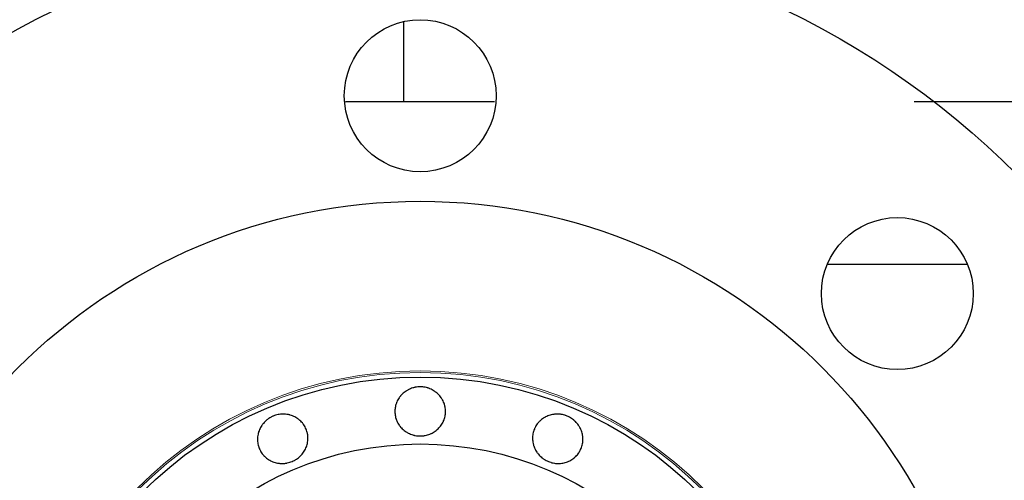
# Model space of a CAD drawing. Header units: inches. Extents: x 0 to 20790, y -12 to 14700.
# Tile 12 of 256: x 2811 to 2928, y 5628 to 5683. Entities that reach past the tile are written whole.
import ezdxf

# ---------------------------------------------------------------- set-up
doc = ezdxf.new("R2010")
doc.units = ezdxf.units.IN
doc.layers.add('1', color=7, linetype='Continuous', true_color=0xffffff)
doc.layers.add('254', color=7, linetype='Continuous', true_color=0xffffff)
doc.styles.add('latin_extended', font='simplex.shx')
doc.dimstyles.get("Standard").update_dxf_attribs({"dimtxt": 0.18, "dimasz": 0.18, "dimexe": 0.18, "dimexo": 0.0625, "dimgap": 0.09, "dimtad": 0, "dimtih": 1, "dimtoh": 1, "dimdec": 4, "dimzin": 0, "dimdsep": 46, "dimtxsty": 'Standard', "dimcen": 0.09, "dimadec": 0, "dimazin": 0, "dimtfac": 1, "dimtdec": 4, "dimtofl": 0, "dimtmove": 0, "dimatfit": 3, "dimfxl": 1, "dimtolj": 1, "dimtzin": 0, "dimarcsym": 0})

# ---------------------------------------------------------------- blocks, each defined once
blk = doc.blocks.new('_U11')
at = {"layer": '254', "color": 3, "linetype": 'Continuous', "lineweight": 13, "transparency": 16777216}
for p, q in [((1931.41, 6671.99), (1001.41, 6671.99)), ((1036.41, 6549.49), (1036.41, 5456.49)), ((7972.41, 5333.99), (1001.41, 5333.99))]:
    blk.add_line(p, q, dxfattribs=at)
at = {"layer": '254', "color": 3, "transparency": 16777216}
for points in [[(1056.83, 6549.49), (1015.99, 6549.49), (1036.41, 6671.99)], [(1015.99, 5456.49), (1056.83, 5456.49), (1036.41, 5333.99)]]:
    blk.add_solid(points, dxfattribs=at)
at = {"layer": 'Defpoints', "color": 0, "transparency": 16777216}
for p in [(1966.41, 6671.99), (1036.41, 5333.99), (8007.41, 5333.99)]:
    blk.add_point(p, dxfattribs=at)
at = {"layer": '254', "color": 2, "lineweight": 13, "transparency": 16777216, "insert": (852.66, 5798.82), "char_height": 122.5, "attachment_point": 1, "rotation": 90, "style": 'latin_extended'}
blk.add_mtext('\\A1;\\C2;1338', dxfattribs=at)

msp = doc.modelspace()

# ---------------------------------------------------------------- linework, layer by layer
at = {"layer": '1', "color": 2, "linetype": 'Continuous', "lineweight": 25}
for p, q in [((2856.411, 5682.761), (2856.411, 5673.273)), ((2923.298, 5653.987), (2906.658, 5653.987))]:
    msp.add_line(p, q, dxfattribs=at)
for centre, radius in [((2858.411, 5593.987), 100), ((2858.411, 5673.987), 9), ((2858.411, 5593.987), 67.5), ((2914.98, 5650.555), 9), ((2858.411, 5593.987), 46.681), ((2858.411, 5593.987), 38.75)]:
    msp.add_circle(centre, radius, dxfattribs=at)
at = {"layer": '1', "color": 110, "linetype": 'Continuous', "lineweight": 13}
for radius in [47.403, 47.21]:
    msp.add_circle((2858.411, 5593.987), radius, dxfattribs=at)
at = {"layer": '1', "color": 2, "linetype": 'Continuous', "lineweight": 25}
for points, knots in [([(2867.219, 5673.274), (2861.746, 5673.274), (2855.859, 5673.274), (2849.971, 5673.274), (2849.556, 5673.274)], [0, 0, 0, 0, 0.9295595, 1, 1, 1, 1]), ([(3002.408, 5673.274), (3002.211, 5673.274), (2991.408, 5673.274), (2972.57, 5673.274), (2948.05, 5673.274), (2930.373, 5673.274), (2920.732, 5673.274), (2916.967, 5673.274)], [0, 0, 0, 0, 0.0068844, 0.3793156, 0.6614683, 0.8678076, 1, 1, 1, 1]), ([(2858.411, 5639.51), (2858.511, 5639.51), (2858.609, 5639.505), (2858.805, 5639.486), (2858.902, 5639.472), (2859.094, 5639.435), (2859.19, 5639.412), (2859.308, 5639.377), (2859.331, 5639.369), (2859.378, 5639.354), (2859.402, 5639.346), (2859.472, 5639.322), (2859.518, 5639.304), (2859.654, 5639.248), (2859.743, 5639.207), (2859.915, 5639.117), (2859.999, 5639.067), (2860.121, 5638.987), (2860.162, 5638.96), (2860.241, 5638.902), (2860.28, 5638.873), (2860.395, 5638.781), (2860.468, 5638.717), (2860.605, 5638.582), (2860.736, 5638.44), (2860.853, 5638.287), (2860.935, 5638.167), (2860.961, 5638.126), (2861.012, 5638.044), (2861.036, 5638.002), (2861.106, 5637.876), (2861.148, 5637.791), (2861.223, 5637.616), (2861.256, 5637.526), (2861.299, 5637.39), (2861.312, 5637.343), (2861.33, 5637.274), (2861.336, 5637.25), (2861.346, 5637.203), (2861.351, 5637.18), (2861.394, 5636.969), (2861.411, 5636.78), (2861.411, 5636.495), (2861.407, 5636.4), (2861.396, 5636.281), (2861.393, 5636.257), (2861.387, 5636.21), (2861.378, 5636.139), (2861.333, 5635.881), (2861.262, 5635.655), (2861.167, 5635.436), (2861.147, 5635.393), (2861.115, 5635.328), (2861.105, 5635.306), (2861.082, 5635.264), (2861.071, 5635.243), (2861.012, 5635.138), (2860.962, 5635.056), (2860.853, 5634.899), (2860.795, 5634.823), (2860.671, 5634.676), (2860.605, 5634.605), (2860.465, 5634.47), (2860.392, 5634.406), (2860.24, 5634.286), (2860.162, 5634.23), (2859.999, 5634.125), (2859.915, 5634.076), (2859.785, 5634.008), (2859.741, 5633.986), (2859.652, 5633.945), (2859.607, 5633.925), (2859.38, 5633.833), (2859.193, 5633.778), (2858.952, 5633.732), (2858.903, 5633.724), (2858.806, 5633.711), (2858.757, 5633.705), (2858.608, 5633.692), (2858.51, 5633.687), (2858.215, 5633.687), (2858.02, 5633.704), (2857.777, 5633.75), (2857.728, 5633.761), (2857.632, 5633.784), (2857.49, 5633.822), (2857.352, 5633.87), (2857.171, 5633.943), (2857.083, 5633.984), (2856.953, 5634.052), (2856.911, 5634.075), (2856.826, 5634.124), (2856.784, 5634.15), (2856.661, 5634.23), (2856.503, 5634.343), (2856.358, 5634.469), (2856.22, 5634.603), (2856.154, 5634.674), (2856.076, 5634.766), (2856.06, 5634.785), (2856.03, 5634.823), (2855.985, 5634.88), (2855.943, 5634.938), (2855.861, 5635.057), (2855.811, 5635.138), (2855.718, 5635.304), (2855.676, 5635.39), (2855.619, 5635.521), (2855.601, 5635.566), (2855.576, 5635.633), (2855.568, 5635.656), (2855.552, 5635.701), (2855.515, 5635.815), (2855.485, 5635.93), (2855.429, 5636.208), (2855.411, 5636.397), (2855.411, 5636.613), (2855.412, 5636.637), (2855.413, 5636.684), (2855.415, 5636.756), (2855.427, 5636.922), (2855.462, 5637.157), (2855.509, 5637.341), (2855.551, 5637.478), (2855.567, 5637.523), (2855.6, 5637.614), (2855.618, 5637.659), (2855.675, 5637.791), (2855.717, 5637.877), (2855.81, 5638.044), (2855.86, 5638.126), (2855.942, 5638.245), (2855.97, 5638.284), (2856.014, 5638.342), (2856.028, 5638.361), (2856.059, 5638.399), (2856.074, 5638.418), (2856.152, 5638.511), (2856.218, 5638.582), (2856.356, 5638.717), (2856.501, 5638.845), (2856.658, 5638.959), (2856.78, 5639.039), (2856.822, 5639.065), (2856.907, 5639.115), (2856.95, 5639.139), (2857.08, 5639.207), (2857.168, 5639.248), (2857.349, 5639.322), (2857.441, 5639.354), (2857.582, 5639.396), (2857.653, 5639.416), (2857.725, 5639.432), (2857.773, 5639.443), (2857.797, 5639.448), (2857.919, 5639.472), (2858.017, 5639.486), (2858.164, 5639.501), (2858.213, 5639.504), (2858.312, 5639.509), (2858.362, 5639.51), (2858.411, 5639.51)], [0, 0, 0, 0, 0.015625, 0.015625, 0.03125, 0.03125, 0.046875, 0.046875, 0.0507812, 0.0507812, 0.0546875, 0.0546875, 0.0625, 0.0625, 0.078125, 0.078125, 0.09375, 0.09375, 0.1015625, 0.1015625, 0.109375, 0.109375, 0.125, 0.125, 0.140625, 0.15625, 0.15625, 0.1640625, 0.1640625, 0.171875, 0.171875, 0.1875, 0.1875, 0.203125, 0.203125, 0.2109375, 0.2109375, 0.2148437, 0.2148437, 0.21875, 0.21875, 0.25, 0.25, 0.265625, 0.265625, 0.2695312, 0.2695312, 0.2734375, 0.28125, 0.3125, 0.3125, 0.3203125, 0.3203125, 0.3242187, 0.3242187, 0.328125, 0.328125, 0.34375, 0.34375, 0.359375, 0.359375, 0.375, 0.375, 0.390625, 0.390625, 0.40625, 0.40625, 0.421875, 0.421875, 0.4296875, 0.4296875, 0.4375, 0.4375, 0.46875, 0.46875, 0.4765625, 0.4765625, 0.484375, 0.484375, 0.5, 0.5, 0.53125, 0.53125, 0.5390625, 0.5390625, 0.546875, 0.5625, 0.5625, 0.578125, 0.578125, 0.5859375, 0.5859375, 0.59375, 0.59375, 0.609375, 0.625, 0.625, 0.640625, 0.640625, 0.6445312, 0.6445312, 0.6484375, 0.65625, 0.65625, 0.671875, 0.671875, 0.6875, 0.6875, 0.6953125, 0.6953125, 0.6992187, 0.6992187, 0.703125, 0.71875, 0.71875, 0.75, 0.75, 0.7539062, 0.7539062, 0.7578125, 0.765625, 0.78125, 0.796875, 0.796875, 0.8046875, 0.8046875, 0.8125, 0.8125, 0.828125, 0.828125, 0.84375, 0.84375, 0.8515625, 0.8515625, 0.8554687, 0.8554687, 0.859375, 0.859375, 0.875, 0.875, 0.890625, 0.90625, 0.90625, 0.9140625, 0.9140625, 0.921875, 0.921875, 0.9375, 0.9375, 0.953125, 0.953125, 0.9609375, 0.9648437, 0.9648437, 0.96875, 0.96875, 0.984375, 0.984375, 0.9921875, 0.9921875, 1, 1, 1, 1]), ([(2840.99, 5636.045), (2841.082, 5636.083), (2841.175, 5636.116), (2841.363, 5636.173), (2841.458, 5636.197), (2841.65, 5636.237), (2841.747, 5636.252), (2841.87, 5636.264), (2841.894, 5636.267), (2841.943, 5636.271), (2841.968, 5636.272), (2842.042, 5636.276), (2842.092, 5636.278), (2842.239, 5636.279), (2842.336, 5636.274), (2842.53, 5636.257), (2842.627, 5636.243), (2842.77, 5636.216), (2842.818, 5636.206), (2842.913, 5636.184), (2842.961, 5636.171), (2843.102, 5636.13), (2843.194, 5636.099), (2843.373, 5636.027), (2843.547, 5635.946), (2843.714, 5635.849), (2843.836, 5635.769), (2843.876, 5635.742), (2843.954, 5635.685), (2843.992, 5635.656), (2844.105, 5635.566), (2844.177, 5635.503), (2844.313, 5635.371), (2844.378, 5635.301), (2844.47, 5635.191), (2844.499, 5635.153), (2844.543, 5635.096), (2844.557, 5635.076), (2844.585, 5635.037), (2844.598, 5635.017), (2844.718, 5634.838), (2844.807, 5634.67), (2844.916, 5634.408), (2844.948, 5634.318), (2844.983, 5634.203), (2844.99, 5634.18), (2845.003, 5634.134), (2845.021, 5634.065), (2845.078, 5633.81), (2845.099, 5633.574), (2845.096, 5633.336), (2845.094, 5633.288), (2845.089, 5633.216), (2845.087, 5633.192), (2845.083, 5633.144), (2845.08, 5633.12), (2845.067, 5633.001), (2845.051, 5632.906), (2845.011, 5632.719), (2844.986, 5632.627), (2844.928, 5632.444), (2844.894, 5632.353), (2844.817, 5632.174), (2844.774, 5632.087), (2844.679, 5631.918), (2844.628, 5631.836), (2844.518, 5631.677), (2844.46, 5631.6), (2844.365, 5631.487), (2844.333, 5631.45), (2844.266, 5631.378), (2844.232, 5631.342), (2844.057, 5631.17), (2843.906, 5631.048), (2843.701, 5630.914), (2843.659, 5630.888), (2843.574, 5630.838), (2843.531, 5630.814), (2843.399, 5630.745), (2843.31, 5630.703), (2843.037, 5630.59), (2842.85, 5630.531), (2842.608, 5630.481), (2842.56, 5630.472), (2842.462, 5630.456), (2842.413, 5630.45), (2842.267, 5630.434), (2842.17, 5630.429), (2841.975, 5630.427), (2841.878, 5630.431), (2841.732, 5630.444), (2841.684, 5630.449), (2841.587, 5630.462), (2841.538, 5630.47), (2841.394, 5630.497), (2841.205, 5630.541), (2841.022, 5630.602), (2840.843, 5630.673), (2840.755, 5630.713), (2840.648, 5630.768), (2840.626, 5630.78), (2840.584, 5630.803), (2840.521, 5630.839), (2840.459, 5630.876), (2840.338, 5630.954), (2840.261, 5631.01), (2840.111, 5631.128), (2840.04, 5631.191), (2839.937, 5631.291), (2839.903, 5631.325), (2839.854, 5631.378), (2839.838, 5631.396), (2839.806, 5631.432), (2839.728, 5631.523), (2839.657, 5631.618), (2839.499, 5631.853), (2839.41, 5632.021), (2839.328, 5632.22), (2839.319, 5632.242), (2839.301, 5632.287), (2839.276, 5632.354), (2839.224, 5632.512), (2839.166, 5632.742), (2839.139, 5632.93), (2839.126, 5633.073), (2839.123, 5633.121), (2839.119, 5633.217), (2839.118, 5633.265), (2839.12, 5633.409), (2839.127, 5633.505), (2839.148, 5633.695), (2839.163, 5633.79), (2839.193, 5633.931), (2839.204, 5633.978), (2839.222, 5634.048), (2839.229, 5634.071), (2839.242, 5634.118), (2839.249, 5634.141), (2839.285, 5634.257), (2839.319, 5634.348), (2839.395, 5634.526), (2839.48, 5634.699), (2839.581, 5634.864), (2839.664, 5634.985), (2839.692, 5635.025), (2839.752, 5635.104), (2839.782, 5635.142), (2839.876, 5635.255), (2839.942, 5635.327), (2840.081, 5635.464), (2840.153, 5635.529), (2840.267, 5635.622), (2840.326, 5635.667), (2840.386, 5635.71), (2840.426, 5635.739), (2840.447, 5635.753), (2840.55, 5635.821), (2840.635, 5635.872), (2840.766, 5635.941), (2840.81, 5635.964), (2840.899, 5636.006), (2840.944, 5636.026), (2840.99, 5636.045)], [0, 0, 0, 0, 0.015625, 0.015625, 0.03125, 0.03125, 0.046875, 0.046875, 0.0507812, 0.0507812, 0.0546875, 0.0546875, 0.0625, 0.0625, 0.078125, 0.078125, 0.09375, 0.09375, 0.1015625, 0.1015625, 0.109375, 0.109375, 0.125, 0.125, 0.140625, 0.15625, 0.15625, 0.1640625, 0.1640625, 0.171875, 0.171875, 0.1875, 0.1875, 0.203125, 0.203125, 0.2109375, 0.2109375, 0.2148437, 0.2148437, 0.21875, 0.21875, 0.25, 0.25, 0.265625, 0.265625, 0.2695312, 0.2695312, 0.2734375, 0.28125, 0.3125, 0.3125, 0.3203125, 0.3203125, 0.3242187, 0.3242187, 0.328125, 0.328125, 0.34375, 0.34375, 0.359375, 0.359375, 0.375, 0.375, 0.390625, 0.390625, 0.40625, 0.40625, 0.421875, 0.421875, 0.4296875, 0.4296875, 0.4375, 0.4375, 0.46875, 0.46875, 0.4765625, 0.4765625, 0.484375, 0.484375, 0.5, 0.5, 0.53125, 0.53125, 0.5390625, 0.5390625, 0.546875, 0.546875, 0.5625, 0.5625, 0.578125, 0.578125, 0.5859375, 0.5859375, 0.59375, 0.59375, 0.609375, 0.625, 0.625, 0.640625, 0.640625, 0.6445312, 0.6445312, 0.6484375, 0.65625, 0.65625, 0.671875, 0.671875, 0.6875, 0.6875, 0.6953125, 0.6953125, 0.6992187, 0.6992187, 0.703125, 0.71875, 0.71875, 0.75, 0.75, 0.7539062, 0.7539062, 0.7578125, 0.765625, 0.78125, 0.796875, 0.796875, 0.8046875, 0.8046875, 0.8125, 0.8125, 0.828125, 0.828125, 0.84375, 0.84375, 0.8515625, 0.8515625, 0.8554687, 0.8554687, 0.859375, 0.859375, 0.875, 0.875, 0.890625, 0.90625, 0.90625, 0.9140625, 0.9140625, 0.921875, 0.921875, 0.9375, 0.9375, 0.953125, 0.953125, 0.9609375, 0.9648437, 0.9648437, 0.96875, 0.96875, 0.984375, 0.984375, 0.9921875, 0.9921875, 1, 1, 1, 1]), ([(2875.832, 5636.045), (2875.924, 5636.007), (2876.014, 5635.965), (2876.187, 5635.872), (2876.271, 5635.822), (2876.434, 5635.714), (2876.514, 5635.656), (2876.609, 5635.578), (2876.628, 5635.563), (2876.666, 5635.531), (2876.685, 5635.514), (2876.74, 5635.465), (2876.776, 5635.431), (2876.881, 5635.328), (2876.946, 5635.256), (2877.071, 5635.106), (2877.13, 5635.028), (2877.212, 5634.908), (2877.239, 5634.867), (2877.29, 5634.783), (2877.315, 5634.741), (2877.386, 5634.612), (2877.428, 5634.525), (2877.504, 5634.347), (2877.571, 5634.167), (2877.619, 5633.98), (2877.649, 5633.838), (2877.658, 5633.79), (2877.674, 5633.695), (2877.68, 5633.647), (2877.696, 5633.504), (2877.703, 5633.409), (2877.705, 5633.219), (2877.702, 5633.123), (2877.689, 5632.981), (2877.683, 5632.933), (2877.673, 5632.862), (2877.669, 5632.838), (2877.661, 5632.791), (2877.657, 5632.767), (2877.615, 5632.556), (2877.559, 5632.374), (2877.45, 5632.111), (2877.41, 5632.025), (2877.354, 5631.92), (2877.342, 5631.898), (2877.319, 5631.857), (2877.283, 5631.795), (2877.142, 5631.574), (2876.991, 5631.393), (2876.82, 5631.226), (2876.784, 5631.194), (2876.73, 5631.146), (2876.712, 5631.131), (2876.675, 5631.1), (2876.656, 5631.085), (2876.562, 5631.01), (2876.484, 5630.954), (2876.324, 5630.85), (2876.241, 5630.802), (2876.07, 5630.714), (2875.982, 5630.674), (2875.801, 5630.602), (2875.709, 5630.571), (2875.523, 5630.518), (2875.429, 5630.497), (2875.238, 5630.462), (2875.142, 5630.448), (2874.996, 5630.435), (2874.947, 5630.432), (2874.849, 5630.428), (2874.799, 5630.427), (2874.554, 5630.429), (2874.361, 5630.45), (2874.121, 5630.5), (2874.073, 5630.511), (2873.978, 5630.536), (2873.93, 5630.55), (2873.788, 5630.594), (2873.695, 5630.628), (2873.423, 5630.74), (2873.249, 5630.831), (2873.042, 5630.966), (2873.001, 5630.994), (2872.921, 5631.053), (2872.804, 5631.142), (2872.695, 5631.24), (2872.556, 5631.376), (2872.49, 5631.448), (2872.396, 5631.56), (2872.366, 5631.598), (2872.307, 5631.676), (2872.278, 5631.716), (2872.194, 5631.836), (2872.092, 5632.001), (2872.006, 5632.174), (2871.93, 5632.35), (2871.896, 5632.441), (2871.859, 5632.556), (2871.852, 5632.579), (2871.838, 5632.626), (2871.819, 5632.696), (2871.802, 5632.766), (2871.772, 5632.906), (2871.756, 5633.001), (2871.734, 5633.19), (2871.728, 5633.285), (2871.726, 5633.428), (2871.726, 5633.476), (2871.729, 5633.548), (2871.73, 5633.572), (2871.733, 5633.62), (2871.742, 5633.74), (2871.759, 5633.857), (2871.814, 5634.136), (2871.87, 5634.317), (2871.952, 5634.516), (2871.961, 5634.538), (2871.981, 5634.582), (2872.011, 5634.647), (2872.085, 5634.796), (2872.207, 5634.999), (2872.321, 5635.152), (2872.413, 5635.262), (2872.444, 5635.298), (2872.51, 5635.369), (2872.543, 5635.403), (2872.647, 5635.504), (2872.718, 5635.567), (2872.868, 5635.686), (2872.946, 5635.742), (2873.066, 5635.821), (2873.107, 5635.846), (2873.17, 5635.883), (2873.191, 5635.895), (2873.233, 5635.919), (2873.255, 5635.93), (2873.363, 5635.986), (2873.451, 5636.027), (2873.63, 5636.099), (2873.812, 5636.162), (2874.001, 5636.207), (2874.145, 5636.234), (2874.194, 5636.242), (2874.291, 5636.255), (2874.34, 5636.261), (2874.486, 5636.274), (2874.584, 5636.279), (2874.779, 5636.278), (2874.876, 5636.272), (2875.022, 5636.257), (2875.095, 5636.248), (2875.168, 5636.236), (2875.217, 5636.227), (2875.241, 5636.223), (2875.363, 5636.198), (2875.459, 5636.174), (2875.6, 5636.131), (2875.647, 5636.115), (2875.74, 5636.082), (2875.787, 5636.064), (2875.832, 5636.045)], [0, 0, 0, 0, 0.015625, 0.015625, 0.03125, 0.03125, 0.046875, 0.046875, 0.0507813, 0.0507813, 0.0546875, 0.0546875, 0.0625, 0.0625, 0.078125, 0.078125, 0.09375, 0.09375, 0.1015625, 0.1015625, 0.109375, 0.109375, 0.125, 0.125, 0.140625, 0.15625, 0.15625, 0.1640625, 0.1640625, 0.171875, 0.171875, 0.1875, 0.1875, 0.203125, 0.203125, 0.2109375, 0.2109375, 0.2148438, 0.2148438, 0.21875, 0.21875, 0.25, 0.25, 0.265625, 0.265625, 0.2695313, 0.2695313, 0.2734375, 0.28125, 0.3125, 0.3125, 0.3203125, 0.3203125, 0.3242188, 0.3242188, 0.328125, 0.328125, 0.34375, 0.34375, 0.359375, 0.359375, 0.375, 0.375, 0.390625, 0.390625, 0.40625, 0.40625, 0.421875, 0.421875, 0.4296875, 0.4296875, 0.4375, 0.4375, 0.46875, 0.46875, 0.4765625, 0.4765625, 0.484375, 0.484375, 0.5, 0.5, 0.53125, 0.53125, 0.5390625, 0.5390625, 0.546875, 0.5625, 0.5625, 0.578125, 0.578125, 0.5859375, 0.5859375, 0.59375, 0.59375, 0.609375, 0.625, 0.625, 0.640625, 0.640625, 0.6445313, 0.6445313, 0.6484375, 0.65625, 0.65625, 0.671875, 0.671875, 0.6875, 0.6875, 0.6953125, 0.6953125, 0.6992188, 0.6992188, 0.703125, 0.71875, 0.71875, 0.75, 0.75, 0.7539063, 0.7539063, 0.7578125, 0.765625, 0.78125, 0.796875, 0.796875, 0.8046875, 0.8046875, 0.8125, 0.8125, 0.828125, 0.828125, 0.84375, 0.84375, 0.8515625, 0.8515625, 0.8554688, 0.8554688, 0.859375, 0.859375, 0.875, 0.875, 0.890625, 0.90625, 0.90625, 0.9140625, 0.9140625, 0.921875, 0.921875, 0.9375, 0.9375, 0.953125, 0.953125, 0.9609375, 0.9648438, 0.9648438, 0.96875, 0.96875, 0.984375, 0.984375, 0.9921875, 0.9921875, 1, 1, 1, 1])]:
    msp.add_open_spline(points, degree=3, knots=knots, dxfattribs=at)

# ---------------------------------------------------------------- dimensions: what is measured, and where the dimension line sits
at = {"layer": '254', "color": 2, "linetype": 'Continuous', "lineweight": 13}
dim = msp.add_linear_dim(base=(1036.411, 5333.987), p1=(1966.411, 6671.987), p2=(8007.411, 5333.987), angle=90, text='\\C2;1338', dimstyle='Standard', override={"dimscale": 35, "dimtxt": 3.5, "dimasz": 3.5, "dimexe": 1, "dimexo": 1, "dimgap": 1.75, "dimtad": 1, "dimtih": 0, "dimtoh": 0, "dimdec": 2, "dimlfac": 0.028571, "dimzin": 8, "dimdsep": 46, "dimlunit": 2, "dimpost": '', "dimtxsty": 'latin_extended', "dimsah": 1, "dimse1": 0, "dimse2": 0, "dimsd1": 0, "dimsd2": 0, "dimclrd": 3, "dimclre": 3, "dimclrt": 2, "dimtol": 0, "dimtm": -0.1, "dimtfac": 0.714286, "dimtdec": 3, "dimtofl": 1, "dimtmove": 0, "dimtzin": 8, "dimlwd": 13, "dimlwe": 13}, dxfattribs=at)
dim.commit()
dim.dimension.update_dxf_attribs({"geometry": '_U11', "text_midpoint": (1036.411, 6002.987), "dimtype": 160})

doc.saveas('drawing.dxf')
